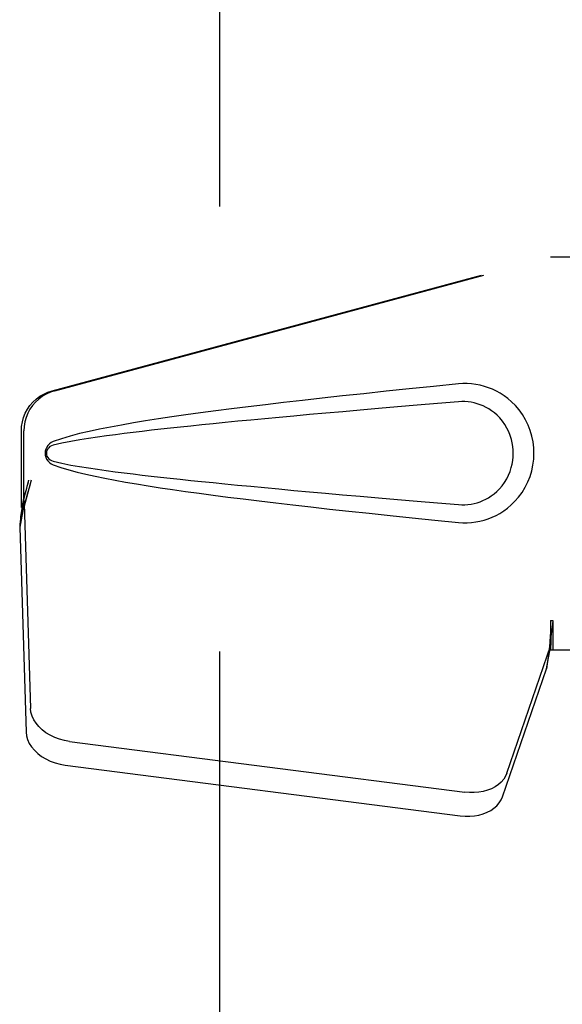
# Model space of a CAD drawing. Header units: inches. Extents: x 0 to 243, y 0 to 157.
# Tile 17 of 30: x 79.21 to 80.84, y 82.33 to 85.29. Entities that reach past the tile are written whole.
import ezdxf

# ---------------------------------------------------------------- set-up
doc = ezdxf.new("R2010")
doc.units = ezdxf.units.IN
doc.header["$LTSCALE"] = 13.357143
doc.header["$MEASUREMENT"] = 0
doc.linetypes.add('HIDDEN', pattern=[0.2, 0.1, -0.1])
doc.layers.add('DEFAULT_2', color=8, linetype='HIDDEN')
doc.layers.add('RIGHTHAND_DOOR_ASSEMBLY', color=7, linetype='CONTINUOUS')

msp = doc.modelspace()

# ---------------------------------------------------------------- linework, layer by layer
at = {"layer": 'DEFAULT_2', "color": 8, "linetype": 'HIDDEN'}
msp.add_line((79.8062, 118.1195), (79.8062, 49.5225), dxfattribs=at)
at = {"layer": 'RIGHTHAND_DOOR_ASSEMBLY', "color": 8, "linetype": 'HIDDEN'}
for p, q in [((79.3033, 84.1737), (80.8008, 84.576)), ((79.311, 84.1737), (80.8084, 84.576)), ((80.8008, 84.576), (81.1217, 84.576)), ((79.2109, 83.8232), (79.2109, 84.053)), ((79.2186, 83.8232), (79.2186, 84.053)), ((79.2328, 83.9048), (79.2109, 83.8232)), ((79.2404, 83.9048), (79.2186, 83.8232)), ((79.2194, 83.8346), (79.2058, 83.7636)), ((79.217, 83.8507), (79.2084, 83.7945)), ((79.2194, 83.8346), (79.2385, 83.2195)), ((79.2109, 83.8232), (79.2186, 83.8232)), ((79.2066, 83.7734), (79.2058, 83.7636)), ((79.2058, 83.7636), (79.2249, 83.1485)), ((80.8008, 83.4835), (80.8009, 83.4732)), ((80.8008, 83.4835), (80.8008, 83.396)), ((80.8008, 83.4835), (80.8084, 83.4835)), ((80.8084, 83.4835), (80.8084, 83.396)), ((80.8009, 83.4732), (80.8012, 83.4433)), ((80.8016, 83.425), (80.8017, 83.4195)), ((80.6703, 83.0255), (80.8022, 83.4093)), ((80.7886, 83.3383), (80.8022, 83.4093)), ((80.798, 83.4045), (80.7886, 83.3383)), ((80.8008, 83.396), (81.1217, 83.396)), ((80.6567, 82.9545), (80.7886, 83.3383)), ((79.356, 83.1205), (80.5435, 82.968)), ((79.3424, 83.0494), (80.5299, 82.8969))]:
    msp.add_line(p, q, dxfattribs=at)
for points in [[(80.5248, 84.194), (80.4492, 84.1865), (80.3766, 84.1791), (80.3069, 84.1719), (80.24, 84.1648), (80.1759, 84.1579), (80.1144, 84.1512), (80.0554, 84.1445), (79.9988, 84.138), (79.9446, 84.1316), (79.8926, 84.1253), (79.8428, 84.1191), (79.795, 84.113), (79.7492, 84.1069), (79.7053, 84.1008), (79.6632, 84.0948), (79.6229, 84.0888), (79.5843, 84.0828), (79.5474, 84.0768), (79.5121, 84.0707), (79.4783, 84.0645), (79.446, 84.0582), (79.4151, 84.0516), (79.3857, 84.0449), (79.3578, 84.0376), (79.3314, 84.0296), (79.3066, 84.021)], [(80.5638, 84.1942), (80.5508, 84.1949), (80.5378, 84.1949), (80.5248, 84.194)], [(80.5248, 83.778), (80.5377, 83.7772), (80.5506, 83.7771), (80.5635, 83.7779), (80.5764, 83.7795), (80.5891, 83.7819), (80.6017, 83.785), (80.6139, 83.789), (80.6259, 83.7937), (80.6375, 83.7991), (80.649, 83.8054), (80.6605, 83.8127), (80.6718, 83.821), (80.6832, 83.8307), (80.6944, 83.8417), (80.7054, 83.8544), (80.7158, 83.8685), (80.7251, 83.8837), (80.7331, 83.8998), (80.7397, 83.9164), (80.7448, 83.9335), (80.7484, 83.9506), (80.7506, 83.9679), (80.7514, 83.9852), (80.7508, 84.0025), (80.7487, 84.0197), (80.7452, 84.0369), (80.7403, 84.0539), (80.7338, 84.0705), (80.7259, 84.0867), (80.7168, 84.1021), (80.7065, 84.1163), (80.6955, 84.1292), (80.6843, 84.1404), (80.6729, 84.1502), (80.6615, 84.1587), (80.65, 84.1661), (80.6384, 84.1725), (80.6266, 84.178), (80.6146, 84.1828), (80.6023, 84.1868), (80.5896, 84.1901), (80.5768, 84.1925), (80.5638, 84.1942)], [(79.2109, 84.053), (79.2117, 84.0666), (79.2139, 84.08), (79.2176, 84.0931), (79.2226, 84.1058), (79.229, 84.1178), (79.2367, 84.129), (79.2456, 84.1394), (79.2555, 84.1487), (79.2664, 84.1569), (79.278, 84.1638), (79.2904, 84.1694), (79.3033, 84.1737)], [(79.311, 84.1737), (79.298, 84.1694), (79.2857, 84.1638), (79.274, 84.1569), (79.2632, 84.1487), (79.2532, 84.1394), (79.2444, 84.129), (79.2367, 84.1178), (79.2303, 84.1058), (79.2252, 84.0931), (79.2216, 84.08), (79.2194, 84.0666), (79.2186, 84.053)], [(80.5248, 84.1405), (80.4614, 84.1352), (80.4002, 84.13), (80.3412, 84.125), (80.2843, 84.1201), (80.2295, 84.1154), (80.1767, 84.1107), (80.1259, 84.1062), (80.0771, 84.1018), (80.0302, 84.0976), (79.9852, 84.0935), (79.9421, 84.0894), (79.9009, 84.0855), (79.8614, 84.0818), (79.8237, 84.0781), (79.7877, 84.0745), (79.7533, 84.071), (79.7206, 84.0677), (79.6893, 84.0644), (79.6591, 84.0612), (79.6301, 84.058), (79.6018, 84.0548), (79.5742, 84.0516), (79.547, 84.0484), (79.5201, 84.0451), (79.4933, 84.0417), (79.4665, 84.0381), (79.4397, 84.0343), (79.4129, 84.0304), (79.3861, 84.0261), (79.3594, 84.0215), (79.3328, 84.0161), (79.3065, 84.0102)], [(80.5248, 83.8315), (80.5342, 83.831), (80.5436, 83.8311), (80.553, 83.8318), (80.5623, 83.8331), (80.5716, 83.835), (80.5807, 83.8374), (80.5895, 83.8404), (80.5982, 83.8439), (80.6066, 83.8479), (80.6149, 83.8525), (80.6231, 83.8579), (80.6313, 83.8639), (80.6394, 83.8709), (80.6475, 83.8789), (80.6554, 83.8881), (80.6628, 83.8982), (80.6694, 83.9091), (80.6751, 83.9203), (80.6796, 83.9315), (80.6833, 83.9427), (80.6859, 83.9536), (80.6877, 83.9644), (80.6888, 83.9749), (80.6892, 83.9852), (80.6889, 83.9956), (80.688, 84.0061), (80.6863, 84.0167), (80.6837, 84.0276), (80.6803, 84.0388), (80.6759, 84.05), (80.6703, 84.0613), (80.6639, 84.0722), (80.6565, 84.0824), (80.6487, 84.0918), (80.6406, 84.1), (80.6324, 84.1072), (80.6241, 84.1135), (80.6158, 84.119), (80.6074, 84.1237), (80.5988, 84.1279), (80.5901, 84.1315), (80.5812, 84.1345), (80.572, 84.137), (80.5627, 84.1389), (80.5532, 84.1402), (80.5438, 84.1409), (80.5343, 84.141), (80.5248, 84.1405)], [(79.3066, 84.021), (79.3005, 84.0179), (79.2953, 84.014), (79.2907, 84.0094), (79.2871, 84.0041), (79.2844, 83.9985), (79.2828, 83.9925), (79.2823, 83.9862), (79.2828, 83.98), (79.2843, 83.974), (79.2869, 83.9683), (79.2906, 83.9629), (79.2951, 83.9581), (79.3005, 83.9542), (79.3066, 83.9511)], [(79.3065, 84.0102), (79.3013, 84.0083), (79.2969, 84.0059), (79.2931, 84.0026), (79.29, 83.9989), (79.2878, 83.9949), (79.2864, 83.9905), (79.286, 83.9858), (79.2865, 83.9812), (79.2879, 83.9769), (79.2902, 83.9729), (79.2933, 83.9692), (79.2971, 83.9661), (79.3014, 83.9637), (79.3064, 83.9619)], [(79.3064, 83.9619), (79.3328, 83.9559), (79.3593, 83.9506), (79.3859, 83.9459), (79.4126, 83.9417), (79.4394, 83.9377), (79.4662, 83.934), (79.4929, 83.9305), (79.5197, 83.927), (79.5465, 83.9237), (79.5736, 83.9205), (79.6012, 83.9173), (79.6294, 83.9142), (79.6584, 83.911), (79.6885, 83.9078), (79.7198, 83.9045), (79.7525, 83.9011), (79.7868, 83.8976), (79.8228, 83.8941), (79.8605, 83.8904), (79.9, 83.8866), (79.9413, 83.8827), (79.9845, 83.8787), (80.0295, 83.8745), (80.0764, 83.8703), (80.1252, 83.8659), (80.1761, 83.8614), (80.2289, 83.8567), (80.2839, 83.852), (80.3409, 83.8471), (80.4, 83.842), (80.4613, 83.8368), (80.5248, 83.8315)], [(79.3066, 83.9511), (79.3292, 83.9431), (79.3532, 83.9357), (79.3785, 83.929), (79.4051, 83.9227), (79.4329, 83.9166), (79.4621, 83.9107), (79.4924, 83.9049), (79.5242, 83.8992), (79.5573, 83.8936), (79.5918, 83.888), (79.6278, 83.8825), (79.6654, 83.8769), (79.7044, 83.8713), (79.7451, 83.8657), (79.7875, 83.8601), (79.8316, 83.8544), (79.8776, 83.8486), (79.9254, 83.8427), (79.9752, 83.8368), (80.027, 83.8308), (80.0809, 83.8246), (80.137, 83.8184), (80.1955, 83.812), (80.2562, 83.8055), (80.3195, 83.7989), (80.3853, 83.7921), (80.4537, 83.7851), (80.5248, 83.778)], [(79.2404, 83.9048), (79.2351, 83.8852), (79.2298, 83.866), (79.2244, 83.8471), (79.219, 83.8288), (79.2136, 83.8113), (79.2084, 83.7945)], [(79.2328, 83.9048), (79.2302, 83.8952), (79.2275, 83.8858), (79.2249, 83.8765), (79.2222, 83.8675), (79.2196, 83.8589), (79.217, 83.8507)], [(79.217, 83.8507), (79.2174, 83.8479), (79.2178, 83.8451), (79.2182, 83.8424), (79.2185, 83.8397), (79.2189, 83.8371), (79.2194, 83.8346)], [(79.2084, 83.7945), (79.2079, 83.789), (79.2066, 83.7734)], [(80.8084, 83.4835), (80.8059, 83.4633), (80.8033, 83.4433), (80.8006, 83.4236), (80.798, 83.4045)], [(80.8011, 83.4558), (80.8011, 83.4481), (80.8005, 83.4353), (80.7993, 83.4208), (80.7977, 83.4048), (80.7955, 83.3875), (80.794, 83.3765)], [(80.8012, 83.4433), (80.8014, 83.4339), (80.8016, 83.425)], [(80.8017, 83.4195), (80.8018, 83.4169), (80.8019, 83.4143), (80.802, 83.4118), (80.8022, 83.4093)], [(79.356, 83.1205), (79.3405, 83.1232), (79.3256, 83.1272), (79.3112, 83.1325), (79.2976, 83.139), (79.2849, 83.1466), (79.2735, 83.1553), (79.2635, 83.1648), (79.2549, 83.1749), (79.2481, 83.1857), (79.243, 83.1968), (79.2398, 83.2081), (79.2385, 83.2195)], [(79.2249, 83.1485), (79.2263, 83.137), (79.2295, 83.1258), (79.2346, 83.1147), (79.2414, 83.1039), (79.2499, 83.0937), (79.26, 83.0842), (79.2714, 83.0756), (79.284, 83.068), (79.2977, 83.0614), (79.3121, 83.0561), (79.327, 83.0521), (79.3424, 83.0494)], [(80.6703, 83.0255), (80.6661, 83.0159), (80.6604, 83.0069), (80.6532, 82.9985), (80.6446, 82.9909), (80.6348, 82.9842), (80.6239, 82.9785), (80.6119, 82.9738), (80.5992, 82.9703), (80.5858, 82.9679), (80.5719, 82.9667), (80.5578, 82.9667), (80.5435, 82.968)], [(80.5299, 82.8969), (80.5443, 82.8957), (80.5584, 82.8957), (80.5722, 82.8969), (80.5856, 82.8993), (80.5984, 82.9028), (80.6103, 82.9075), (80.6213, 82.9132), (80.6311, 82.9199), (80.6396, 82.9275), (80.6468, 82.9358), (80.6525, 82.9448), (80.6567, 82.9545)]]:
    msp.add_lwpolyline(points, dxfattribs=at)

doc.saveas('drawing.dxf')
